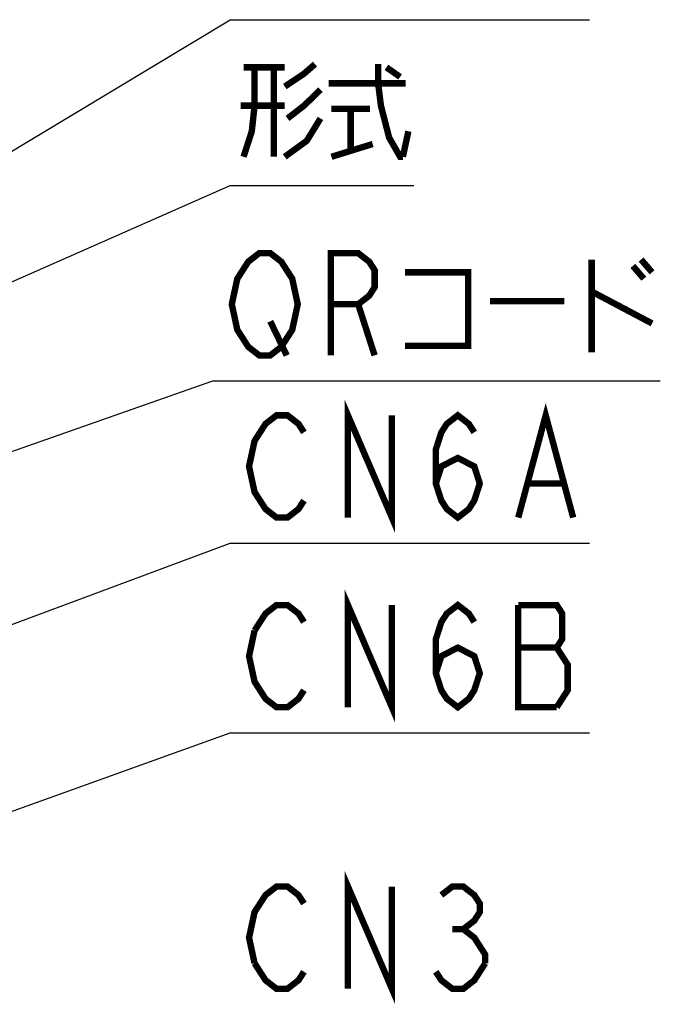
# Model space of a CAD drawing. Extents: x 0 to 840, y 0 to 594.
# Tile 16 of 24: x 481 to 521, y 391 to 453. Entities that reach past the tile are written whole.
import ezdxf

# ---------------------------------------------------------------- set-up
doc = ezdxf.new("R2010")
doc.units = 0
doc.header["$LTSCALE"] = 46.2
doc.layers.add('ALL_NOTE', color=7, linetype='CONTINUOUS')

msp = doc.modelspace()

# ---------------------------------------------------------------- linework, layer by layer
at = {"layer": 'ALL_NOTE', "color": 2, "linetype": 'CONTINUOUS'}
for p, q in [((459.5, 431.825), (494, 452.57)), ((494, 452.57), (494.5, 452.57)), ((494.5, 452.57), (516.516, 452.57)), ((459.5, 426.968), (494, 442.188)), ((494, 442.188), (494.5, 442.188)), ((494.5, 442.188), (505.508, 442.188)), ((444.463, 413.001), (492.92, 429.958)), ((492.92, 429.958), (493.42, 429.958)), ((493.42, 429.958), (520.94, 429.958)), ((473.1, 412.025), (494, 419.806)), ((494, 419.806), (494.5, 419.806)), ((494.5, 419.806), (516.516, 419.806)), ((473.1, 400.429), (494, 407.932)), ((494, 407.932), (494.5, 407.932)), ((494.5, 407.932), (516.516, 407.932))]:
    msp.add_line(p, q, dxfattribs=at)
at = {"layer": 'ALL_NOTE', "color": 2, "linetype": 'CONTINUOUS', "const_width": 0.4}
for points in [[(497.424, 448.388), (498.628, 449.188), (499.316, 449.788)], [(503.272, 449.788), (503.272, 448.588), (503.444, 447.188), (503.96, 445.188), (504.648, 443.988), (504.82, 443.988)], [(495.532, 449.588), (495.532, 447.188), (495.36, 445.588), (494.844, 443.988)], [(494.844, 449.588), (497.424, 449.588)], [(496.736, 449.588), (496.736, 443.988)], [(503.788, 449.588), (504.648, 448.988)], [(500.176, 448.588), (504.992, 448.588)], [(499.66, 448.188), (498.628, 447.188), (497.596, 446.388)], [(497.424, 447.188), (494.672, 447.188)], [(500.348, 446.988), (502.756, 446.988)], [(501.552, 446.988), (501.552, 444.388)], [(499.66, 446.388), (498.8, 444.988), (497.424, 443.988)], [(504.82, 443.988), (505.164, 445.588)], [(500.348, 443.988), (502.928, 444.788)], [(497.892, 433.158), (497.204, 432.091), (496.516, 431.558), (495.828, 431.558), (495.14, 432.091), (494.796, 432.625), (494.452, 433.158), (494.108, 434.758), (494.452, 436.358), (494.796, 436.891), (495.14, 437.425), (495.828, 437.958), (496.516, 437.958), (497.204, 437.425), (497.548, 436.891), (497.892, 436.358), (498.236, 434.758), (497.892, 433.158)], [(500.3, 431.558), (500.3, 437.958), (502.02, 437.958), (502.708, 437.425), (503.052, 436.891), (503.052, 435.825), (502.708, 435.291), (502.02, 434.758), (500.3, 434.758)], [(516.64, 437.558), (516.64, 431.758)], [(519.736, 437.558), (520.424, 436.758)], [(504.944, 436.758), (508.9, 436.758), (508.9, 432.158), (504.944, 432.158)], [(519.22, 437.158), (519.908, 436.358)], [(516.64, 435.558), (520.424, 433.558)], [(510.276, 434.958), (514.92, 434.958)], [(502.02, 434.758), (503.052, 431.558)], [(496.516, 433.691), (497.548, 431.558)], [(501.38, 421.406), (501.38, 427.806), (504.132, 421.406), (504.132, 427.806)], [(512.044, 421.406), (513.764, 427.806), (515.484, 421.406)], [(498.628, 422.472), (498.284, 421.939), (497.596, 421.406), (496.908, 421.406), (496.22, 421.939), (495.876, 422.472), (495.532, 423.006), (495.188, 424.606), (495.532, 426.206), (495.876, 426.739), (496.22, 427.272), (496.908, 427.806), (497.596, 427.806), (498.284, 427.272), (498.628, 426.739)], [(506.884, 423.539), (507.228, 424.606), (508.26, 425.139), (509.292, 424.606), (509.636, 423.539), (509.292, 422.472), (508.948, 421.939), (508.26, 421.406), (507.572, 421.939), (507.228, 422.472), (506.884, 423.539), (506.884, 425.672), (507.228, 426.739), (507.572, 427.272), (508.26, 427.806), (508.948, 427.272), (509.292, 426.739)], [(512.732, 423.539), (514.796, 423.539)], [(501.38, 409.532), (501.38, 415.932), (504.132, 409.532), (504.132, 415.932)], [(495.532, 414.332), (496.22, 415.399), (496.908, 415.932), (497.596, 415.932), (498.284, 415.399), (498.628, 414.866)], [(506.884, 411.665), (507.228, 412.732), (508.26, 413.266), (509.292, 412.732), (509.636, 411.665), (509.292, 410.599), (508.948, 410.066), (508.26, 409.532), (507.572, 410.066), (507.228, 410.599), (506.884, 411.665), (506.884, 413.799), (507.228, 414.866), (507.572, 415.399), (508.26, 415.932), (508.948, 415.399), (509.292, 414.866)], [(514.452, 413.266), (514.796, 413.799), (514.796, 415.399), (514.452, 415.932), (512.044, 415.932)], [(512.044, 415.932), (512.044, 409.532), (514.452, 409.532)], [(498.628, 410.599), (498.284, 410.066), (497.596, 409.532), (496.908, 409.532), (496.22, 410.066), (495.876, 410.599), (495.532, 411.132), (495.188, 412.732), (495.532, 414.332)], [(512.044, 413.266), (514.452, 413.266)], [(514.452, 409.532), (515.14, 410.599), (515.14, 412.199), (514.452, 413.266)], [(501.38, 391.912), (501.38, 398.312), (504.132, 391.912), (504.132, 398.312)], [(495.532, 393.512), (495.188, 395.112), (495.532, 396.712), (495.876, 397.245), (496.22, 397.778), (496.908, 398.312), (497.596, 398.312), (498.284, 397.778), (498.628, 397.245)], [(507.228, 397.778), (507.916, 398.312), (508.604, 398.312), (509.292, 397.778), (509.636, 397.245), (509.636, 396.712), (509.292, 396.178), (508.604, 395.645), (509.292, 395.112), (509.636, 394.578), (509.98, 394.045), (509.98, 393.512)], [(507.916, 395.645), (508.604, 395.645)], [(498.628, 392.978), (498.284, 392.445), (497.596, 391.912), (496.908, 391.912), (496.22, 392.445), (495.532, 393.512)], [(509.98, 393.512), (509.292, 392.445), (508.604, 391.912), (507.916, 391.912), (507.228, 392.445), (506.884, 392.978)]]:
    msp.add_lwpolyline(points, dxfattribs=at)

doc.saveas('drawing.dxf')
